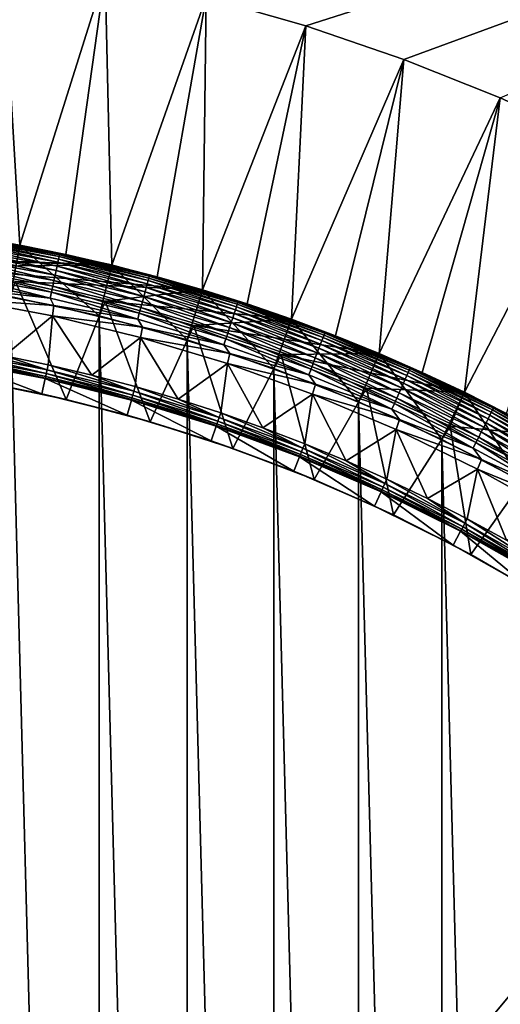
# Model space of a CAD drawing. Header units: metres. Extents: x -24 to 236, y -24 to 24.
# Tile 239 of 256: x 163.12 to 167.71, y 9.31 to 18.71. Entities that reach past the tile are written whole.
import ezdxf

# ---------------------------------------------------------------- set-up
doc = ezdxf.new("R2010")
doc.units = ezdxf.units.M
doc.layers.add('solid_10392024', color=7, linetype='CONTINUOUS')

msp = doc.modelspace()

# ---------------------------------------------------------------- linework, layer by layer
at = {"layer": 'solid_10392024'}
for points in [[(140.5, -23.5), (140.5, 23.5), (179.5, 23.5)], [(179.5, -23.5), (140.5, -23.5), (179.5, 23.5)], [(164.900192, 18.925922, 4), (165.852524, 18.653429, 4), (179.5, 23, 4)], [(165.852524, 18.653429, 4), (166.789871, 18.333033, 4), (179.5, 23, 4)], [(166.789871, 18.333033, 4), (167.709717, 17.965597, 4), (179.5, 23, 4)], [(162.680222, 16.635471, 7.2), (163.122116, 16.558228, 7.2), (162.960373, 19.32456, 4.5)], [(163.122116, 16.558228, 7.2), (163.935394, 19.149807, 4.5), (162.960373, 19.32456, 4.5)], [(163.122116, 16.558228, 7.2), (163.561798, 16.469248, 7.2), (163.935394, 19.149807, 4.5)], [(163.561798, 16.469248, 7.2), (163.998962, 16.368593, 7.2), (163.935394, 19.149807, 4.5)], [(163.998962, 16.368593, 7.2), (164.900299, 18.925898, 4.5), (163.935394, 19.149807, 4.5)], [(163.998962, 16.368593, 7.2), (164.433273, 16.256338, 7.2), (164.900299, 18.925898, 4.5)], [(164.433273, 16.256338, 7.2), (164.864456, 16.132561, 7.2), (164.900299, 18.925898, 4.5)], [(164.864456, 16.132561, 7.2), (165.852509, 18.653433, 4.5), (164.900299, 18.925898, 4.5)], [(165.852509, 18.653433, 4.5), (165.852524, 18.653429, 4), (164.900192, 18.925922, 4)], [(165.852509, 18.653433, 4.5), (164.900192, 18.925922, 4), (164.900299, 18.925898, 4.5)], [(164.864456, 16.132561, 7.2), (165.292191, 15.99735, 7.2), (165.852509, 18.653433, 4.5)], [(165.292191, 15.99735, 7.2), (165.716171, 15.8508, 7.2), (165.852509, 18.653433, 4.5)], [(165.716171, 15.8508, 7.2), (166.789795, 18.333063, 4.5), (165.852509, 18.653433, 4.5)], [(166.789795, 18.333063, 4.5), (165.852524, 18.653429, 4), (165.852509, 18.653433, 4.5)], [(166.789795, 18.333063, 4.5), (166.789871, 18.333033, 4), (165.852524, 18.653429, 4)], [(165.716171, 15.8508, 7.2), (166.136108, 15.693014, 7.2), (166.789795, 18.333063, 4.5)], [(166.136108, 15.693014, 7.2), (166.551682, 15.524107, 7.2), (166.789795, 18.333063, 4.5)], [(166.551682, 15.524107, 7.2), (167.709686, 17.965609, 4.5), (166.789795, 18.333063, 4.5)], [(167.709686, 17.965609, 4.5), (166.789871, 18.333033, 4), (166.789795, 18.333063, 4.5)], [(167.709686, 17.965609, 4.5), (167.709717, 17.965597, 4), (166.789871, 18.333033, 4)], [(166.551682, 15.524107, 7.2), (166.962631, 15.344196, 7.2), (167.709686, 17.965609, 4.5)], [(166.962631, 15.344196, 7.2), (167.368622, 15.153409, 7.2), (167.709686, 17.965609, 4.5)], [(167.368622, 15.153409, 7.2), (168.609711, 17.552074, 4.5), (167.709686, 17.965609, 4.5)], [(168.609711, 17.552074, 4.5), (167.709717, 17.965597, 4), (167.709686, 17.965609, 4.5)], [(167.368622, 15.153409, 7.2), (167.769409, 14.951882, 7.2), (168.609711, 17.552074, 4.5)], [(162.236374, 16.700933, 45.150002), (163.122253, 16.558201, 45.150002), (163.118774, 16.558855, 32.650002)], [(163.029633, 16.066854, 45.650002), (163.122253, 16.558201, 45.150002), (162.236374, 16.700933, 45.150002)], [(160.464706, 16.493448, 32.650002), (163.118774, 16.558855, 32.650002), (163.995834, 16.369356, 32.650002)], [(162.616287, 16.518589, 31.731291), (163.477219, 16.359026, 31.731291), (162.622116, 16.555367, 31.683683)], [(162.622116, 16.555367, 31.683683), (163.484955, 16.395449, 31.683683), (162.626999, 16.586203, 31.631933)], [(163.477219, 16.359026, 31.731291), (163.484955, 16.395449, 31.683683), (162.622116, 16.555367, 31.683683)], [(162.626999, 16.586203, 31.631933), (163.491455, 16.425985, 31.631933), (162.630875, 16.610647, 31.576794)], [(163.484955, 16.395449, 31.683683), (163.491455, 16.425985, 31.631933), (162.626999, 16.586203, 31.631933)], [(162.630875, 16.610647, 31.576794), (163.496597, 16.450193, 31.576794), (162.633667, 16.628342, 31.519072)], [(163.491455, 16.425985, 31.631933), (163.496597, 16.450193, 31.576794), (162.630875, 16.610647, 31.576794)], [(162.633667, 16.628342, 31.519072), (163.50032, 16.467716, 31.519072), (162.635361, 16.639027, 31.459608)], [(163.496597, 16.450193, 31.576794), (163.50032, 16.467716, 31.519072), (162.633667, 16.628342, 31.519072)], [(162.635361, 16.639027, 31.459608), (163.502563, 16.478298, 31.459608), (162.680222, 16.635471, 31.4)], [(163.50032, 16.467716, 31.519072), (163.502563, 16.478298, 31.459608), (162.635361, 16.639027, 31.459608)], [(163.561798, 16.469248, 31.4), (163.122116, 16.558228, 7.2), (162.680222, 16.635471, 7.2)], [(162.680222, 16.635471, 31.4), (163.561798, 16.469248, 31.4), (162.680222, 16.635471, 7.2)], [(163.502563, 16.478298, 31.459608), (163.561798, 16.469248, 31.4), (162.680222, 16.635471, 31.4)], [(163.880249, 15.882889, 45.650002), (163.122253, 16.558201, 45.150002), (163.029633, 16.066854, 45.650002)], [(163.122253, 16.558201, 45.150002), (163.995834, 16.369356, 32.650002), (163.118774, 16.558855, 32.650002)], [(163.561798, 16.469248, 31.4), (163.561798, 16.469248, 7.2), (163.122116, 16.558228, 7.2)], [(163.122253, 16.558201, 45.150002), (163.998856, 16.368618, 45.150002), (163.995834, 16.369356, 32.650002)], [(163.880249, 15.882889, 45.650002), (163.998856, 16.368618, 45.150002), (163.122253, 16.558201, 45.150002)], [(161.341003, 16.44541, 32.650002), (160.464706, 16.493448, 32.650002), (163.995834, 16.369356, 32.650002)], [(162.602173, 16.429436, 31.811354), (163.45845, 16.270733, 31.811354), (162.609604, 16.476406, 31.774055)], [(162.609604, 16.476406, 31.774055), (163.468338, 16.317251, 31.774055), (162.616287, 16.518589, 31.731291)], [(163.45845, 16.270733, 31.811354), (163.468338, 16.317251, 31.774055), (162.609604, 16.476406, 31.774055)], [(163.468338, 16.317251, 31.774055), (163.477219, 16.359026, 31.731291), (162.616287, 16.518589, 31.731291)], [(163.496597, 16.450193, 31.576794), (164.352737, 16.244652, 31.576794), (163.50032, 16.467716, 31.519072)], [(163.50032, 16.467716, 31.519072), (164.357376, 16.261955, 31.519072), (163.502563, 16.478298, 31.459608)], [(164.352737, 16.244652, 31.576794), (164.357376, 16.261955, 31.519072), (163.50032, 16.467716, 31.519072)], [(163.502563, 16.478298, 31.459608), (164.360184, 16.272406, 31.459608), (163.561798, 16.469248, 31.4)], [(164.357376, 16.261955, 31.519072), (164.360184, 16.272406, 31.459608), (163.502563, 16.478298, 31.459608)], [(164.433273, 16.256338, 31.4), (163.998962, 16.368593, 7.2), (163.561798, 16.469248, 7.2)], [(163.561798, 16.469248, 31.4), (164.433273, 16.256338, 31.4), (163.561798, 16.469248, 7.2)], [(164.360184, 16.272406, 31.459608), (164.433273, 16.256338, 31.4), (163.561798, 16.469248, 31.4)], [(162.213409, 16.350863, 32.650002), (161.341003, 16.44541, 32.650002), (163.995834, 16.369356, 32.650002)], [(162.213409, 16.350863, 32.650002), (163.995834, 16.369356, 32.650002), (164.861481, 16.133457, 32.650002)], [(162.585464, 16.323935, 31.867466), (163.436249, 16.166252, 31.867466), (162.59407, 16.378365, 31.842644)], [(162.59407, 16.378365, 31.842644), (163.447693, 16.220154, 31.842644), (162.602173, 16.429436, 31.811354)], [(163.436249, 16.166252, 31.867466), (163.447693, 16.220154, 31.842644), (162.59407, 16.378365, 31.842644)], [(163.447693, 16.220154, 31.842644), (163.45845, 16.270733, 31.811354), (162.602173, 16.429436, 31.811354)], [(163.477219, 16.359026, 31.731291), (164.328613, 16.154623, 31.731291), (163.484955, 16.395449, 31.683683)], [(163.484955, 16.395449, 31.683683), (164.338257, 16.19059, 31.683683), (163.491455, 16.425985, 31.631933)], [(164.328613, 16.154623, 31.731291), (164.338257, 16.19059, 31.683683), (163.484955, 16.395449, 31.683683)], [(163.491455, 16.425985, 31.631933), (164.346329, 16.220747, 31.631933), (163.496597, 16.450193, 31.576794)], [(164.338257, 16.19059, 31.683683), (164.346329, 16.220747, 31.631933), (163.491455, 16.425985, 31.631933)], [(164.346329, 16.220747, 31.631933), (164.352737, 16.244652, 31.576794), (163.496597, 16.450193, 31.576794)], [(164.720245, 15.653799, 45.650002), (163.998856, 16.368618, 45.150002), (163.880249, 15.882889, 45.650002)], [(163.998856, 16.368618, 45.150002), (164.861481, 16.133457, 32.650002), (163.995834, 16.369356, 32.650002)], [(163.998856, 16.368618, 45.150002), (164.864548, 16.132534, 45.150002), (164.861481, 16.133457, 32.650002)], [(164.720245, 15.653799, 45.650002), (164.864548, 16.132534, 45.150002), (163.998856, 16.368618, 45.150002)], [(164.433273, 16.256338, 31.4), (164.433273, 16.256338, 7.2), (163.998962, 16.368593, 7.2)], [(163.07959, 16.210058, 32.650002), (162.213409, 16.350863, 32.650002), (164.861481, 16.133457, 32.650002)], [(162.567139, 16.208231, 31.896355), (163.41188, 16.051664, 31.896355), (162.576431, 16.266947, 31.885456)], [(162.576431, 16.266947, 31.885456), (163.42424, 16.109814, 31.885456), (162.585464, 16.323935, 31.867466)], [(163.41188, 16.051664, 31.896355), (163.42424, 16.109814, 31.885456), (162.576431, 16.266947, 31.885456)], [(163.42424, 16.109814, 31.885456), (163.436249, 16.166252, 31.867466), (162.585464, 16.323935, 31.867466)], [(163.447693, 16.220154, 31.842644), (164.29187, 16.017487, 31.842644), (163.45845, 16.270733, 31.811354)], [(163.45845, 16.270733, 31.811354), (164.305252, 16.067434, 31.811354), (163.468338, 16.317251, 31.774055)], [(164.29187, 16.017487, 31.842644), (164.305252, 16.067434, 31.811354), (163.45845, 16.270733, 31.811354)], [(163.468338, 16.317251, 31.774055), (164.317566, 16.113369, 31.774055), (163.477219, 16.359026, 31.731291)], [(164.305252, 16.067434, 31.811354), (164.317566, 16.113369, 31.774055), (163.468338, 16.317251, 31.774055)], [(164.317566, 16.113369, 31.774055), (164.328613, 16.154623, 31.731291), (163.477219, 16.359026, 31.731291)], [(164.357376, 16.261955, 31.519072), (165.202484, 16.011621, 31.519072), (164.360184, 16.272406, 31.459608)], [(164.360184, 16.272406, 31.459608), (165.205841, 16.021912, 31.459608), (164.433273, 16.256338, 31.4)], [(165.202484, 16.011621, 31.519072), (165.205841, 16.021912, 31.459608), (164.360184, 16.272406, 31.459608)], [(162.567139, 16.208231, 31.896355), (162.589569, 16.143614, 31.9), (163.41188, 16.051664, 31.896355)], [(163.564804, 15.084499, 33.650002), (162.752594, 15.253631, 33.650002), (163.07959, 16.210058, 32.650002)], [(163.937317, 16.023342, 32.650002), (163.07959, 16.210058, 32.650002), (164.861481, 16.133457, 32.650002)], [(163.564804, 15.084499, 33.650002), (163.07959, 16.210058, 32.650002), (163.937317, 16.023342, 32.650002)], [(163.436249, 16.166252, 31.867466), (164.277603, 15.964257, 31.867466), (163.447693, 16.220154, 31.842644)], [(164.277603, 15.964257, 31.867466), (164.29187, 16.017487, 31.842644), (163.447693, 16.220154, 31.842644)], [(164.328613, 16.154623, 31.731291), (165.168152, 15.905941, 31.731291), (164.338257, 16.19059, 31.683683)], [(164.338257, 16.19059, 31.683683), (165.179657, 15.941355, 31.683683), (164.346329, 16.220747, 31.631933)], [(165.168152, 15.905941, 31.731291), (165.179657, 15.941355, 31.683683), (164.338257, 16.19059, 31.683683)], [(164.346329, 16.220747, 31.631933), (165.189301, 15.971046, 31.631933), (164.352737, 16.244652, 31.576794)], [(165.179657, 15.941355, 31.683683), (165.189301, 15.971046, 31.631933), (164.346329, 16.220747, 31.631933)], [(164.352737, 16.244652, 31.576794), (165.19696, 15.994584, 31.576794), (164.357376, 16.261955, 31.519072)], [(165.189301, 15.971046, 31.631933), (165.19696, 15.994584, 31.576794), (164.352737, 16.244652, 31.576794)], [(165.19696, 15.994584, 31.576794), (165.202484, 16.011621, 31.519072), (164.357376, 16.261955, 31.519072)], [(165.292191, 15.99735, 31.4), (164.864456, 16.132561, 7.2), (164.433273, 16.256338, 7.2)], [(164.433273, 16.256338, 31.4), (165.292191, 15.99735, 31.4), (164.433273, 16.256338, 7.2)], [(165.205841, 16.021912, 31.459608), (165.292191, 15.99735, 31.4), (164.433273, 16.256338, 31.4)], [(162.584778, 16.043116, 31.9), (163.445313, 15.982862, 31.9), (162.589569, 16.143614, 31.9)], [(163.41188, 16.051664, 31.896355), (162.589569, 16.143614, 31.9), (163.445313, 15.982862, 31.9)], [(163.41188, 16.051664, 31.896355), (164.247284, 15.851102, 31.896355), (163.42424, 16.109814, 31.885456)], [(163.42424, 16.109814, 31.885456), (164.26268, 15.908525, 31.885456), (163.436249, 16.166252, 31.867466)], [(164.247284, 15.851102, 31.896355), (164.26268, 15.908525, 31.885456), (163.42424, 16.109814, 31.885456)], [(164.26268, 15.908525, 31.885456), (164.277603, 15.964257, 31.867466), (163.436249, 16.166252, 31.867466)], [(163.937317, 16.023342, 32.650002), (164.861481, 16.133457, 32.650002), (165.713455, 15.851774, 32.650002)], [(164.305252, 16.067434, 31.811354), (165.140259, 15.820094, 31.811354), (164.317566, 16.113369, 31.774055)], [(164.317566, 16.113369, 31.774055), (165.154953, 15.865322, 31.774055), (164.328613, 16.154623, 31.731291)], [(165.140259, 15.820094, 31.811354), (165.154953, 15.865322, 31.774055), (164.317566, 16.113369, 31.774055)], [(165.154953, 15.865322, 31.774055), (165.168152, 15.905941, 31.731291), (164.328613, 16.154623, 31.731291)], [(165.546555, 15.38045, 45.650002), (164.864548, 16.132534, 45.150002), (164.720245, 15.653799, 45.650002)], [(164.864548, 16.132534, 45.150002), (165.713455, 15.851774, 32.650002), (164.861481, 16.133457, 32.650002)], [(165.292191, 15.99735, 31.4), (165.292191, 15.99735, 7.2), (164.864456, 16.132561, 7.2)], [(164.864548, 16.132534, 45.150002), (165.716171, 15.850801, 45.150002), (165.713455, 15.851774, 32.650002)], [(165.546555, 15.38045, 45.650002), (165.716171, 15.850801, 45.150002), (164.864548, 16.132534, 45.150002)], [(162.584778, 16.043116, 31.9), (163.434753, 15.882838, 31.9), (163.445313, 15.982862, 31.9)], [(162.974411, 15.501184, 31.092821), (163.434753, 15.882838, 31.9), (162.584778, 16.043116, 31.9)], [(163.880249, -15.882889, 45.650002), (163.880249, 15.882889, 45.650002), (163.029633, 16.066854, 45.650002)], [(163.029633, -16.066854, 45.650002), (163.880249, -15.882889, 45.650002), (163.029633, 16.066854, 45.650002)], [(163.41188, 16.051664, 31.896355), (163.445313, 15.982862, 31.9), (164.247284, 15.851102, 31.896355)], [(164.36731, 14.872009, 33.650002), (163.564804, 15.084499, 33.650002), (163.937317, 16.023342, 32.650002)], [(164.783539, 15.791386, 32.650002), (163.937317, 16.023342, 32.650002), (165.713455, 15.851774, 32.650002)], [(164.36731, 14.872009, 33.650002), (163.937317, 16.023342, 32.650002), (164.783539, 15.791386, 32.650002)], [(164.277603, 15.964257, 31.867466), (165.107254, 15.718506, 31.867466), (164.29187, 16.017487, 31.842644)], [(164.29187, 16.017487, 31.842644), (165.124283, 15.770916, 31.842644), (164.305252, 16.067434, 31.811354)], [(165.107254, 15.718506, 31.867466), (165.124283, 15.770916, 31.842644), (164.29187, 16.017487, 31.842644)], [(165.124283, 15.770916, 31.842644), (165.140259, 15.820094, 31.811354), (164.305252, 16.067434, 31.811354)], [(165.189301, 15.971046, 31.631933), (166.018051, 15.677571, 31.631933), (165.19696, 15.994584, 31.576794)], [(165.19696, 15.994584, 31.576794), (166.026932, 15.700676, 31.576794), (165.202484, 16.011621, 31.519072)], [(166.018051, 15.677571, 31.631933), (166.026932, 15.700676, 31.576794), (165.19696, 15.994584, 31.576794)], [(165.202484, 16.011621, 31.519072), (166.03334, 15.717401, 31.519072), (165.205841, 16.021912, 31.459608)], [(166.026932, 15.700676, 31.576794), (166.03334, 15.717401, 31.519072), (165.202484, 16.011621, 31.519072)], [(165.205841, 16.021912, 31.459608), (166.037216, 15.727501, 31.459608), (165.292191, 15.99735, 31.4)], [(166.03334, 15.717401, 31.519072), (166.037216, 15.727501, 31.459608), (165.205841, 16.021912, 31.459608)], [(166.136108, 15.693014, 31.4), (165.716171, 15.8508, 7.2), (165.292191, 15.99735, 7.2)], [(165.292191, 15.99735, 31.4), (166.136108, 15.693014, 31.4), (165.292191, 15.99735, 7.2)], [(166.037216, 15.727501, 31.459608), (166.136108, 15.693014, 31.4), (165.292191, 15.99735, 31.4)], [(163.434753, 15.882838, 31.9), (164.291992, 15.7766, 31.9), (163.445313, 15.982862, 31.9)], [(164.247284, 15.851102, 31.896355), (163.445313, 15.982862, 31.9), (164.291992, 15.7766, 31.9)], [(164.247284, 15.851102, 31.896355), (165.071045, 15.607093, 31.896355), (164.26268, 15.908525, 31.885456)], [(164.26268, 15.908525, 31.885456), (165.089417, 15.663631, 31.885456), (164.277603, 15.964257, 31.867466)], [(165.071045, 15.607093, 31.896355), (165.089417, 15.663631, 31.885456), (164.26268, 15.908525, 31.885456)], [(165.089417, 15.663631, 31.885456), (165.107254, 15.718506, 31.867466), (164.277603, 15.964257, 31.867466)], [(165.154953, 15.865322, 31.774055), (165.97821, 15.573791, 31.774055), (165.168152, 15.905941, 31.731291)], [(165.168152, 15.905941, 31.731291), (165.99353, 15.613662, 31.731291), (165.179657, 15.941355, 31.683683)], [(165.97821, 15.573791, 31.774055), (165.99353, 15.613662, 31.731291), (165.168152, 15.905941, 31.731291)], [(165.179657, 15.941355, 31.683683), (166.006866, 15.648425, 31.683683), (165.189301, 15.971046, 31.631933)], [(165.99353, 15.613662, 31.731291), (166.006866, 15.648425, 31.683683), (165.179657, 15.941355, 31.683683)], [(166.006866, 15.648425, 31.683683), (166.018051, 15.677571, 31.631933), (165.189301, 15.971046, 31.631933)], [(162.974411, 15.501184, 31.092821), (163.393082, 15.414954, 31.092821), (163.434753, 15.882838, 31.9)], [(163.393082, 15.414954, 31.092821), (163.809265, 15.317418, 31.092821), (163.434753, 15.882838, 31.9)], [(163.434753, 15.882838, 31.9), (164.275513, 15.677455, 31.9), (164.291992, 15.7766, 31.9)], [(163.809265, 15.317418, 31.092821), (164.275513, 15.677455, 31.9), (163.434753, 15.882838, 31.9)], [(164.720245, -15.653799, 45.650002), (164.720245, 15.653799, 45.650002), (163.880249, 15.882889, 45.650002)], [(163.880249, -15.882889, 45.650002), (164.720245, -15.653799, 45.650002), (163.880249, 15.882889, 45.650002)], [(164.247284, 15.851102, 31.896355), (164.291992, 15.7766, 31.9), (165.071045, 15.607093, 31.896355)], [(164.783539, 15.791386, 32.650002), (165.713455, 15.851774, 32.650002), (166.549103, 15.525188, 32.650002)], [(165.124283, 15.770916, 31.842644), (165.942642, 15.481118, 31.842644), (165.140259, 15.820094, 31.811354)], [(165.140259, 15.820094, 31.811354), (165.961182, 15.529392, 31.811354), (165.154953, 15.865322, 31.774055)], [(165.942642, 15.481118, 31.842644), (165.961182, 15.529392, 31.811354), (165.140259, 15.820094, 31.811354)], [(165.961182, 15.529392, 31.811354), (165.97821, 15.573791, 31.774055), (165.154953, 15.865322, 31.774055)], [(166.357162, 15.063484, 45.650002), (165.716171, 15.850801, 45.150002), (165.546555, 15.38045, 45.650002)], [(165.716171, 15.850801, 45.150002), (166.549103, 15.525188, 32.650002), (165.713455, 15.851774, 32.650002)], [(165.716171, 15.850801, 45.150002), (166.55162, 15.524135, 45.150002), (166.549103, 15.525188, 32.650002)], [(166.357162, 15.063484, 45.650002), (166.55162, 15.524135, 45.150002), (165.716171, 15.850801, 45.150002)], [(166.136108, 15.693014, 31.4), (166.136108, 15.693014, 7.2), (165.716171, 15.8508, 7.2)], [(164.275513, 15.677455, 31.9), (165.126495, 15.525512, 31.9), (164.291992, 15.7766, 31.9)], [(165.071045, 15.607093, 31.896355), (164.291992, 15.7766, 31.9), (165.126495, 15.525512, 31.9)], [(165.156891, 14.616992, 33.650002), (164.36731, 14.872009, 33.650002), (164.783539, 15.791386, 32.650002)], [(165.616577, 15.514627, 32.650002), (164.783539, 15.791386, 32.650002), (166.549103, 15.525188, 32.650002)], [(165.156891, 14.616992, 33.650002), (164.783539, 15.791386, 32.650002), (165.616577, 15.514627, 32.650002)], [(165.089417, 15.663631, 31.885456), (165.902222, 15.375805, 31.885456), (165.107254, 15.718506, 31.867466)], [(165.107254, 15.718506, 31.867466), (165.922897, 15.429671, 31.867466), (165.124283, 15.770916, 31.842644)], [(165.902222, 15.375805, 31.885456), (165.922897, 15.429671, 31.867466), (165.107254, 15.718506, 31.867466)], [(165.922897, 15.429671, 31.867466), (165.942642, 15.481118, 31.842644), (165.124283, 15.770916, 31.842644)], [(166.026932, 15.700676, 31.576794), (166.840378, 15.363734, 31.576794), (166.03334, 15.717401, 31.519072)], [(166.03334, 15.717401, 31.519072), (166.847656, 15.380099, 31.519072), (166.037216, 15.727501, 31.459608)], [(166.840378, 15.363734, 31.576794), (166.847656, 15.380099, 31.519072), (166.03334, 15.717401, 31.519072)], [(166.037216, 15.727501, 31.459608), (166.852066, 15.389983, 31.459608), (166.136108, 15.693014, 31.4)], [(166.847656, 15.380099, 31.519072), (166.852066, 15.389983, 31.459608), (166.037216, 15.727501, 31.459608)], [(163.809265, 15.317418, 31.092821), (164.222656, 15.208649, 31.092821), (164.275513, 15.677455, 31.9)], [(164.222656, 15.208649, 31.092821), (164.63295, 15.088724, 31.092821), (164.275513, 15.677455, 31.9)], [(164.275513, 15.677455, 31.9), (165.103668, 15.427737, 31.9), (165.126495, 15.525512, 31.9)], [(164.63295, 15.088724, 31.092821), (165.103668, 15.427737, 31.9), (164.275513, 15.677455, 31.9)], [(165.546555, -15.38045, 45.650002), (165.546555, 15.38045, 45.650002), (164.720245, 15.653799, 45.650002)], [(164.720245, -15.653799, 45.650002), (165.546555, -15.38045, 45.650002), (164.720245, 15.653799, 45.650002)], [(165.071045, 15.607093, 31.896355), (165.88092, 15.320305, 31.896355), (165.089417, 15.663631, 31.885456)], [(165.88092, 15.320305, 31.896355), (165.902222, 15.375805, 31.885456), (165.089417, 15.663631, 31.885456)], [(165.97821, 15.573791, 31.774055), (166.785095, 15.239571, 31.774055), (165.99353, 15.613662, 31.731291)], [(165.99353, 15.613662, 31.731291), (166.80246, 15.278587, 31.731291), (166.006866, 15.648425, 31.683683)], [(166.785095, 15.239571, 31.774055), (166.80246, 15.278587, 31.731291), (165.99353, 15.613662, 31.731291)], [(166.006866, 15.648425, 31.683683), (166.817612, 15.312604, 31.683683), (166.018051, 15.677571, 31.631933)], [(166.80246, 15.278587, 31.731291), (166.817612, 15.312604, 31.683683), (166.006866, 15.648425, 31.683683)], [(166.018051, 15.677571, 31.631933), (166.830307, 15.341125, 31.631933), (166.026932, 15.700676, 31.576794)], [(166.817612, 15.312604, 31.683683), (166.830307, 15.341125, 31.631933), (166.018051, 15.677571, 31.631933)], [(166.830307, 15.341125, 31.631933), (166.840378, 15.363734, 31.576794), (166.026932, 15.700676, 31.576794)], [(166.962631, 15.344196, 31.4), (166.551682, 15.524107, 7.2), (166.136108, 15.693014, 7.2)], [(166.136108, 15.693014, 31.4), (166.962631, 15.344196, 31.4), (166.136108, 15.693014, 7.2)], [(166.852066, 15.389983, 31.459608), (166.962631, 15.344196, 31.4), (166.136108, 15.693014, 31.4)], [(162.545898, 15.529277, 30.999844), (162.53981, 15.492198, 30.902037), (163.374817, 15.331974, 30.902037)], [(163.382904, 15.36867, 30.999844), (162.553558, 15.576045, 31.092821), (162.545898, 15.529277, 30.999844)], [(163.382904, 15.36867, 30.999844), (162.545898, 15.529277, 30.999844), (163.374817, 15.331974, 30.902037)], [(163.382904, 15.36867, 30.999844), (162.974411, 15.501184, 31.092821), (162.553558, 15.576045, 31.092821)], [(165.071045, 15.607093, 31.896355), (165.126495, 15.525512, 31.9), (165.88092, 15.320305, 31.896355)], [(165.103668, 15.427737, 31.9), (165.945923, 15.230509, 31.9), (165.126495, 15.525512, 31.9)], [(165.88092, 15.320305, 31.896355), (165.126495, 15.525512, 31.9), (165.945923, 15.230509, 31.9)], [(165.931885, 14.32001, 33.650002), (165.156891, 14.616992, 33.650002), (165.616577, 15.514627, 32.650002)], [(165.616577, 15.514627, 32.650002), (166.549103, 15.525188, 32.650002), (167.366119, 15.154625, 32.650002)], [(166.43338, 15.194133, 32.650002), (165.616577, 15.514627, 32.650002), (167.366119, 15.154625, 32.650002)], [(165.931885, 14.32001, 33.650002), (165.616577, 15.514627, 32.650002), (166.43338, 15.194133, 32.650002)], [(165.942642, 15.481118, 31.842644), (166.74472, 15.148888, 31.842644), (165.961182, 15.529392, 31.811354)], [(165.961182, 15.529392, 31.811354), (166.765747, 15.196126, 31.811354), (165.97821, 15.573791, 31.774055)], [(166.74472, 15.148888, 31.842644), (166.765747, 15.196126, 31.811354), (165.961182, 15.529392, 31.811354)], [(166.765747, 15.196126, 31.811354), (166.785095, 15.239571, 31.774055), (165.97821, 15.573791, 31.774055)], [(167.150024, 14.703731, 45.650002), (166.55162, 15.524135, 45.150002), (166.357162, 15.063484, 45.650002)], [(166.55162, 15.524135, 45.150002), (167.366119, 15.154625, 32.650002), (166.549103, 15.525188, 32.650002)], [(166.55162, 15.524135, 45.150002), (167.368744, 15.153356, 45.150002), (167.366119, 15.154625, 32.650002)], [(167.150024, 14.703731, 45.650002), (167.368744, 15.153356, 45.150002), (166.55162, 15.524135, 45.150002)], [(166.962631, 15.344196, 31.4), (166.962631, 15.344196, 7.2), (166.551682, 15.524107, 7.2)], [(163.332138, 15.137593, 30.592821), (162.531891, 15.443829, 30.592821), (162.507446, 15.295838, 30.592821)], [(162.532776, 15.449241, 30.69735), (162.531891, 15.443829, 30.592821), (163.364243, 15.284117, 30.592821)], [(163.332138, 15.137593, 30.592821), (163.364243, 15.284117, 30.592821), (162.531891, 15.443829, 30.592821)], [(162.535431, 15.465421, 30.800835), (162.532776, 15.449241, 30.69735), (163.365463, 15.289462, 30.69735)], [(163.365463, 15.289462, 30.69735), (162.532776, 15.449241, 30.69735), (163.364243, 15.284117, 30.592821)], [(162.53981, 15.492198, 30.902037), (162.535431, 15.465421, 30.800835), (163.368988, 15.305474, 30.800835)], [(163.368988, 15.305474, 30.800835), (162.535431, 15.465421, 30.800835), (163.365463, 15.289462, 30.69735)], [(163.374817, 15.331974, 30.902037), (162.53981, 15.492198, 30.902037), (163.368988, 15.305474, 30.800835)], [(163.382904, 15.36867, 30.999844), (163.393082, 15.414954, 31.092821), (162.974411, 15.501184, 31.092821)], [(164.63295, 15.088724, 31.092821), (165.039841, 14.957733, 31.092821), (165.103668, 15.427737, 31.9)], [(165.039841, 14.957733, 31.092821), (165.443039, 14.815772, 31.092821), (165.103668, 15.427737, 31.9)], [(165.103668, 15.427737, 31.9), (165.917587, 15.13422, 31.9), (165.945923, 15.230509, 31.9)], [(165.443039, 14.815772, 31.092821), (165.917587, 15.13422, 31.9), (165.103668, 15.427737, 31.9)], [(165.902222, 15.375805, 31.885456), (166.698837, 15.045835, 31.885456), (165.922897, 15.429671, 31.867466)], [(165.922897, 15.429671, 31.867466), (166.722305, 15.098545, 31.867466), (165.942642, 15.481118, 31.842644)], [(166.698837, 15.045835, 31.885456), (166.722305, 15.098545, 31.867466), (165.922897, 15.429671, 31.867466)], [(166.722305, 15.098545, 31.867466), (166.74472, 15.148888, 31.842644), (165.942642, 15.481118, 31.842644)], [(163.374817, 15.331974, 30.902037), (163.368988, 15.305474, 30.800835), (164.192673, 15.100635, 30.800835)], [(163.382904, 15.36867, 30.999844), (163.374817, 15.331974, 30.902037), (164.199936, 15.12678, 30.902037)], [(164.199936, 15.12678, 30.902037), (163.374817, 15.331974, 30.902037), (164.192673, 15.100635, 30.800835)], [(164.209976, 15.162984, 30.999844), (163.393082, 15.414954, 31.092821), (163.382904, 15.36867, 30.999844)], [(164.209976, 15.162984, 30.999844), (163.382904, 15.36867, 30.999844), (164.199936, 15.12678, 30.902037)], [(164.209976, 15.162984, 30.999844), (163.809265, 15.317418, 31.092821), (163.393082, 15.414954, 31.092821)], [(166.357162, -15.063484, 45.650002), (166.357162, 15.063484, 45.650002), (165.546555, 15.38045, 45.650002)], [(165.546555, -15.38045, 45.650002), (166.357162, -15.063484, 45.650002), (165.546555, 15.38045, 45.650002)], [(165.88092, 15.320305, 31.896355), (166.674652, 14.991526, 31.896355), (165.902222, 15.375805, 31.885456)], [(166.674652, 14.991526, 31.896355), (166.698837, 15.045835, 31.885456), (165.902222, 15.375805, 31.885456)], [(166.817612, 15.312604, 31.683683), (167.609665, 14.934813, 31.683683), (166.830307, 15.341125, 31.631933)], [(166.830307, 15.341125, 31.631933), (167.62384, 14.96263, 31.631933), (166.840378, 15.363734, 31.576794)], [(167.609665, 14.934813, 31.683683), (167.62384, 14.96263, 31.631933), (166.830307, 15.341125, 31.631933)], [(166.840378, 15.363734, 31.576794), (167.635071, 14.984681, 31.576794), (166.847656, 15.380099, 31.519072)], [(167.62384, 14.96263, 31.631933), (167.635071, 14.984681, 31.576794), (166.840378, 15.363734, 31.576794)], [(166.847656, 15.380099, 31.519072), (167.643204, 15.000643, 31.519072), (166.852066, 15.389983, 31.459608)], [(167.635071, 14.984681, 31.576794), (167.643204, 15.000643, 31.519072), (166.847656, 15.380099, 31.519072)], [(166.852066, 15.389983, 31.459608), (167.648117, 15.010283, 31.459608), (166.962631, 15.344196, 31.4)], [(167.643204, 15.000643, 31.519072), (167.648117, 15.010283, 31.459608), (166.852066, 15.389983, 31.459608)], [(167.769409, 14.951882, 31.4), (167.368622, 15.153409, 7.2), (166.962631, 15.344196, 7.2)], [(166.962631, 15.344196, 31.4), (167.769409, 14.951882, 31.4), (166.962631, 15.344196, 7.2)], [(167.648117, 15.010283, 31.459608), (167.769409, 14.951882, 31.4), (166.962631, 15.344196, 31.4)], [(163.332138, 15.137593, 30.592821), (162.507446, 15.295838, 30.592821), (162.752594, 15.253631, 33.650002)], [(163.332138, 15.137593, 30.592821), (162.752594, 15.253631, 33.650002), (163.564804, 15.084499, 33.650002)], [(164.146744, 14.935008, 30.592821), (163.364243, 15.284117, 30.592821), (163.332138, 15.137593, 30.592821)], [(163.365463, 15.289462, 30.69735), (163.364243, 15.284117, 30.592821), (164.186737, 15.079575, 30.592821)], [(164.146744, 14.935008, 30.592821), (164.186737, 15.079575, 30.592821), (163.364243, 15.284117, 30.592821)], [(163.368988, 15.305474, 30.800835), (163.365463, 15.289462, 30.69735), (164.188278, 15.084836, 30.69735)], [(164.188278, 15.084836, 30.69735), (163.365463, 15.289462, 30.69735), (164.186737, 15.079575, 30.592821)], [(164.192673, 15.100635, 30.800835), (163.368988, 15.305474, 30.800835), (164.188278, 15.084836, 30.69735)], [(164.209976, 15.162984, 30.999844), (164.222656, 15.208649, 31.092821), (163.809265, 15.317418, 31.092821)], [(165.88092, 15.320305, 31.896355), (165.945923, 15.230509, 31.9), (166.674652, 14.991526, 31.896355)], [(166.765747, 15.196126, 31.811354), (167.551788, 14.821209, 31.811354), (166.785095, 15.239571, 31.774055)], [(166.785095, 15.239571, 31.774055), (167.57338, 14.863582, 31.774055), (166.80246, 15.278587, 31.731291)], [(167.551788, 14.821209, 31.811354), (167.57338, 14.863582, 31.774055), (166.785095, 15.239571, 31.774055)], [(166.80246, 15.278587, 31.731291), (167.592758, 14.901635, 31.731291), (166.817612, 15.312604, 31.683683)], [(167.57338, 14.863582, 31.774055), (167.592758, 14.901635, 31.731291), (166.80246, 15.278587, 31.731291)], [(167.592758, 14.901635, 31.731291), (167.609665, 14.934813, 31.683683), (166.817612, 15.312604, 31.683683)], [(164.146744, 14.935008, 30.592821), (163.332138, 15.137593, 30.592821), (163.564804, 15.084499, 33.650002)], [(164.209976, 15.162984, 30.999844), (164.199936, 15.12678, 30.902037), (165.012711, 14.877214, 30.902037)], [(165.024719, 14.912822, 30.999844), (164.222656, 15.208649, 31.092821), (164.209976, 15.162984, 30.999844)], [(165.024719, 14.912822, 30.999844), (164.209976, 15.162984, 30.999844), (165.012711, 14.877214, 30.902037)], [(165.024719, 14.912822, 30.999844), (164.63295, 15.088724, 31.092821), (164.222656, 15.208649, 31.092821)], [(165.917587, 15.13422, 31.9), (166.748123, 14.892456, 31.9), (165.945923, 15.230509, 31.9)], [(166.689896, 13.981966, 33.650002), (165.931885, 14.32001, 33.650002), (166.43338, 15.194133, 32.650002)], [(166.674652, 14.991526, 31.896355), (165.945923, 15.230509, 31.9), (166.748123, 14.892456, 31.9)], [(167.23204, 14.830615, 32.650002), (166.43338, 15.194133, 32.650002), (167.366119, 15.154625, 32.650002)], [(166.689896, 13.981966, 33.650002), (166.43338, 15.194133, 32.650002), (167.23204, 14.830615, 32.650002)], [(166.722305, 15.098545, 31.867466), (167.503296, 14.726035, 31.867466), (166.74472, 15.148888, 31.842644)], [(166.74472, 15.148888, 31.842644), (167.528305, 14.775135, 31.842644), (166.765747, 15.196126, 31.811354)], [(167.503296, 14.726035, 31.867466), (167.528305, 14.775135, 31.842644), (166.74472, 15.148888, 31.842644)], [(167.528305, 14.775135, 31.842644), (167.551788, 14.821209, 31.811354), (166.765747, 15.196126, 31.811354)], [(167.922241, 14.302468, 45.650002), (167.368744, 15.153356, 45.150002), (167.150024, 14.703731, 45.650002)], [(167.23204, 14.830615, 32.650002), (167.366119, 15.154625, 32.650002), (168.162323, 14.741063, 32.650002)], [(167.368744, 15.153356, 45.150002), (168.162323, 14.741063, 32.650002), (167.366119, 15.154625, 32.650002)], [(167.769409, 14.951882, 31.4), (167.769409, 14.951882, 7.2), (167.368622, 15.153409, 7.2)], [(167.368744, 15.153356, 45.150002), (168.164536, 14.73984, 45.150002), (168.162323, 14.741063, 32.650002)], [(167.922241, 14.302468, 45.650002), (168.164536, 14.73984, 45.150002), (167.368744, 15.153356, 45.150002)], [(164.146744, 14.935008, 30.592821), (163.564804, 15.084499, 33.650002), (164.36731, 14.872009, 33.650002)], [(164.949142, 14.688626, 30.592821), (164.186737, 15.079575, 30.592821), (164.146744, 14.935008, 30.592821)], [(164.188278, 15.084836, 30.69735), (164.186737, 15.079575, 30.592821), (164.997025, 14.830788, 30.592821)], [(164.949142, 14.688626, 30.592821), (164.997025, 14.830788, 30.592821), (164.186737, 15.079575, 30.592821)], [(164.192673, 15.100635, 30.800835), (164.188278, 15.084836, 30.69735), (164.998825, 14.835963, 30.69735)], [(164.998825, 14.835963, 30.69735), (164.188278, 15.084836, 30.69735), (164.997025, 14.830788, 30.592821)], [(164.199936, 15.12678, 30.902037), (164.192673, 15.100635, 30.800835), (165.004059, 14.851501, 30.800835)], [(165.004059, 14.851501, 30.800835), (164.192673, 15.100635, 30.800835), (164.998825, 14.835963, 30.69735)], [(165.012711, 14.877214, 30.902037), (164.199936, 15.12678, 30.902037), (165.004059, 14.851501, 30.800835)], [(165.024719, 14.912822, 30.999844), (165.039841, 14.957733, 31.092821), (164.63295, 15.088724, 31.092821)], [(165.443039, 14.815772, 31.092821), (165.842255, 14.662945, 31.092821), (165.917587, 15.13422, 31.9)], [(165.842255, 14.662945, 31.092821), (166.237167, 14.499363, 31.092821), (165.917587, 15.13422, 31.9)], [(165.917587, 15.13422, 31.9), (166.71489, 14.797715, 31.9), (166.748123, 14.892456, 31.9)], [(166.237167, 14.499363, 31.092821), (166.71489, 14.797715, 31.9), (165.917587, 15.13422, 31.9)], [(167.150024, -14.703731, 45.650002), (167.150024, 14.703731, 45.650002), (166.357162, 15.063484, 45.650002)], [(166.357162, -15.063484, 45.650002), (167.150024, -14.703731, 45.650002), (166.357162, 15.063484, 45.650002)], [(166.674652, 14.991526, 31.896355), (167.450104, 14.621656, 31.896355), (166.698837, 15.045835, 31.885456)], [(166.698837, 15.045835, 31.885456), (167.477097, 14.674624, 31.885456), (166.722305, 15.098545, 31.867466)], [(167.450104, 14.621656, 31.896355), (167.477097, 14.674624, 31.885456), (166.698837, 15.045835, 31.885456)], [(167.477097, 14.674624, 31.885456), (167.503296, 14.726035, 31.867466), (166.722305, 15.098545, 31.867466)], [(165.824707, 14.618918, 30.999844), (165.039841, 14.957733, 31.092821), (165.024719, 14.912822, 30.999844)], [(165.824707, 14.618918, 30.999844), (165.443039, 14.815772, 31.092821), (165.039841, 14.957733, 31.092821)], [(166.674652, 14.991526, 31.896355), (166.748123, 14.892456, 31.9), (167.450104, 14.621656, 31.896355)], [(167.609665, 14.934813, 31.683683), (168.380859, 14.516086, 31.683683), (167.62384, 14.96263, 31.631933)], [(167.62384, 14.96263, 31.631933), (168.396469, 14.543123, 31.631933), (167.635071, 14.984681, 31.576794)], [(168.380859, 14.516086, 31.683683), (168.396469, 14.543123, 31.631933), (167.62384, 14.96263, 31.631933)], [(167.635071, 14.984681, 31.576794), (168.408844, 14.564556, 31.576794), (167.643204, 15.000643, 31.519072)], [(168.396469, 14.543123, 31.631933), (168.408844, 14.564556, 31.576794), (167.635071, 14.984681, 31.576794)], [(167.643204, 15.000643, 31.519072), (168.417801, 14.58007, 31.519072), (167.648117, 15.010283, 31.459608)], [(168.408844, 14.564556, 31.576794), (168.417801, 14.58007, 31.519072), (167.643204, 15.000643, 31.519072)], [(167.648117, 15.010283, 31.459608), (168.423218, 14.58944, 31.459608), (167.769409, 14.951882, 31.4)], [(168.417801, 14.58007, 31.519072), (168.423218, 14.58944, 31.459608), (167.648117, 15.010283, 31.459608)], [(164.949142, 14.688626, 30.592821), (164.146744, 14.935008, 30.592821), (164.36731, 14.872009, 33.650002)], [(164.949142, 14.688626, 30.592821), (164.36731, 14.872009, 33.650002), (165.156891, 14.616992, 33.650002)], [(165.012711, 14.877214, 30.902037), (165.004059, 14.851501, 30.800835), (165.800766, 14.558806, 30.800835)], [(165.024719, 14.912822, 30.999844), (165.012711, 14.877214, 30.902037), (165.810806, 14.584013, 30.902037)], [(165.810806, 14.584013, 30.902037), (165.012711, 14.877214, 30.902037), (165.800766, 14.558806, 30.800835)], [(165.824707, 14.618918, 30.999844), (165.024719, 14.912822, 30.999844), (165.810806, 14.584013, 30.902037)], [(166.71489, 14.797715, 31.9), (167.531235, 14.512166, 31.9), (166.748123, 14.892456, 31.9)], [(167.450104, 14.621656, 31.896355), (166.748123, 14.892456, 31.9), (167.531235, 14.512166, 31.9)], [(167.551788, 14.821209, 31.811354), (168.317108, 14.405666, 31.811354), (167.57338, 14.863582, 31.774055)], [(167.57338, 14.863582, 31.774055), (168.340897, 14.446852, 31.774055), (167.592758, 14.901635, 31.731291)], [(168.317108, 14.405666, 31.811354), (168.340897, 14.446852, 31.774055), (167.57338, 14.863582, 31.774055)], [(167.592758, 14.901635, 31.731291), (168.362244, 14.483838, 31.731291), (167.609665, 14.934813, 31.683683)], [(168.340897, 14.446852, 31.774055), (168.362244, 14.483838, 31.731291), (167.592758, 14.901635, 31.731291)], [(168.362244, 14.483838, 31.731291), (168.380859, 14.516086, 31.683683), (167.609665, 14.934813, 31.683683)], [(165.737152, 14.399126, 30.592821), (164.997025, 14.830788, 30.592821), (164.949142, 14.688626, 30.592821)], [(164.998825, 14.835963, 30.69735), (164.997025, 14.830788, 30.592821), (165.792694, 14.538473, 30.592821)], [(165.737152, 14.399126, 30.592821), (165.792694, 14.538473, 30.592821), (164.997025, 14.830788, 30.592821)], [(165.004059, 14.851501, 30.800835), (164.998825, 14.835963, 30.69735), (165.794693, 14.543574, 30.69735)], [(165.794693, 14.543574, 30.69735), (164.998825, 14.835963, 30.69735), (165.792694, 14.538473, 30.592821)], [(165.800766, 14.558806, 30.800835), (165.004059, 14.851501, 30.800835), (165.794693, 14.543574, 30.69735)], [(165.824707, 14.618918, 30.999844), (165.842255, 14.662945, 31.092821), (165.443039, 14.815772, 31.092821)], [(166.237167, 14.499363, 31.092821), (166.627518, 14.325148, 31.092821), (166.71489, 14.797715, 31.9)], [(166.627518, 14.325148, 31.092821), (167.013, 14.140425, 31.092821), (166.71489, 14.797715, 31.9)], [(167.428589, 13.603901, 33.650002), (166.689896, 13.981966, 33.650002), (167.23204, 14.830615, 32.650002)], [(166.71489, 14.797715, 31.9), (167.492752, 14.419477, 31.9), (167.531235, 14.512166, 31.9)], [(167.013, 14.140425, 31.092821), (167.492752, 14.419477, 31.9), (166.71489, 14.797715, 31.9)], [(168.010498, 14.425051, 32.650002), (167.23204, 14.830615, 32.650002), (168.162323, 14.741063, 32.650002)], [(167.428589, 13.603901, 33.650002), (167.23204, 14.830615, 32.650002), (168.010498, 14.425051, 32.650002)], [(167.503296, 14.726035, 31.867466), (168.263702, 14.313162, 31.867466), (167.528305, 14.775135, 31.842644)], [(167.528305, 14.775135, 31.842644), (168.29126, 14.360886, 31.842644), (167.551788, 14.821209, 31.811354)], [(168.263702, 14.313162, 31.867466), (168.29126, 14.360886, 31.842644), (167.528305, 14.775135, 31.842644)], [(168.29126, 14.360886, 31.842644), (168.317108, 14.405666, 31.811354), (167.551788, 14.821209, 31.811354)], [(165.737152, 14.399126, 30.592821), (164.949142, 14.688626, 30.592821), (165.156891, 14.616992, 33.650002)], [(167.922241, -14.302468, 45.650002), (167.922241, 14.302468, 45.650002), (167.150024, 14.703731, 45.650002)], [(167.150024, -14.703731, 45.650002), (167.922241, -14.302468, 45.650002), (167.150024, 14.703731, 45.650002)], [(167.450104, 14.621656, 31.896355), (168.205139, 14.211709, 31.896355), (167.477097, 14.674624, 31.885456)], [(167.477097, 14.674624, 31.885456), (168.234863, 14.263193, 31.885456), (167.503296, 14.726035, 31.867466)], [(168.205139, 14.211709, 31.896355), (168.234863, 14.263193, 31.885456), (167.477097, 14.674624, 31.885456)], [(168.234863, 14.263193, 31.885456), (168.263702, 14.313162, 31.867466), (167.503296, 14.726035, 31.867466)], [(165.737152, 14.399126, 30.592821), (165.156891, 14.616992, 33.650002), (165.931885, 14.32001, 33.650002)], [(165.810806, 14.584013, 30.902037), (165.800766, 14.558806, 30.800835), (166.580444, 14.223408, 30.800835)], [(165.824707, 14.618918, 30.999844), (165.810806, 14.584013, 30.902037), (166.591843, 14.248034, 30.902037)], [(166.591843, 14.248034, 30.902037), (165.810806, 14.584013, 30.902037), (166.580444, 14.223408, 30.800835)], [(166.60762, 14.282135, 30.999844), (165.842255, 14.662945, 31.092821), (165.824707, 14.618918, 30.999844)], [(166.60762, 14.282135, 30.999844), (165.824707, 14.618918, 30.999844), (166.591843, 14.248034, 30.902037)], [(166.60762, 14.282135, 30.999844), (166.237167, 14.499363, 31.092821), (165.842255, 14.662945, 31.092821)], [(167.450104, 14.621656, 31.896355), (167.531235, 14.512166, 31.9), (168.205139, 14.211709, 31.896355)], [(166.508286, 14.067415, 30.592821), (165.792694, 14.538473, 30.592821), (165.737152, 14.399126, 30.592821)], [(165.794693, 14.543574, 30.69735), (165.792694, 14.538473, 30.592821), (166.571304, 14.203531, 30.592821)], [(166.508286, 14.067415, 30.592821), (166.571304, 14.203531, 30.592821), (165.792694, 14.538473, 30.592821)], [(165.800766, 14.558806, 30.800835), (165.794693, 14.543574, 30.69735), (166.573563, 14.208528, 30.69735)], [(166.573563, 14.208528, 30.69735), (165.794693, 14.543574, 30.69735), (166.571304, 14.203531, 30.592821)], [(166.580444, 14.223408, 30.800835), (165.800766, 14.558806, 30.800835), (166.573563, 14.208528, 30.69735)], [(166.60762, 14.282135, 30.999844), (166.627518, 14.325148, 31.092821), (166.237167, 14.499363, 31.092821)], [(167.492752, 14.419477, 31.9), (168.293182, 14.09061, 31.9), (167.531235, 14.512166, 31.9)], [(168.205139, 14.211709, 31.896355), (167.531235, 14.512166, 31.9), (168.293182, 14.09061, 31.9)], [(166.508286, 14.067415, 30.592821), (165.737152, 14.399126, 30.592821), (165.931885, 14.32001, 33.650002)], [(167.013, 14.140425, 31.092821), (167.393341, 13.945332, 31.092821), (167.492752, 14.419477, 31.9)], [(167.393341, 13.945332, 31.092821), (167.768265, 13.74001, 31.092821), (167.492752, 14.419477, 31.9)], [(168.146118, 13.186762, 33.650002), (167.428589, 13.603901, 33.650002), (168.010498, 14.425051, 32.650002)], [(167.492752, 14.419477, 31.9), (168.24939, 14.000347, 31.9), (168.293182, 14.09061, 31.9)], [(167.768265, 13.74001, 31.092821), (168.24939, 14.000347, 31.9), (167.492752, 14.419477, 31.9)], [(166.508286, 14.067415, 30.592821), (165.931885, 14.32001, 33.650002), (166.689896, 13.981966, 33.650002)], [(167.371155, 13.90346, 30.999844), (166.627518, 14.325148, 31.092821), (166.60762, 14.282135, 30.999844)], [(167.371155, 13.90346, 30.999844), (167.013, 14.140425, 31.092821), (166.627518, 14.325148, 31.092821)], [(167.260193, 13.694507, 30.592821), (166.571304, 14.203531, 30.592821), (166.508286, 14.067415, 30.592821)], [(166.573563, 14.208528, 30.69735), (166.571304, 14.203531, 30.592821), (167.330612, 13.826949, 30.592821)], [(167.260193, 13.694507, 30.592821), (167.330612, 13.826949, 30.592821), (166.571304, 14.203531, 30.592821)], [(166.580444, 14.223408, 30.800835), (166.573563, 14.208528, 30.69735), (167.33316, 13.831803, 30.69735)], [(167.33316, 13.831803, 30.69735), (166.573563, 14.208528, 30.69735), (167.330612, 13.826949, 30.592821)], [(166.591843, 14.248034, 30.902037), (166.580444, 14.223408, 30.800835), (167.340836, 13.84629, 30.800835)], [(167.340836, 13.84629, 30.800835), (166.580444, 14.223408, 30.800835), (167.33316, 13.831803, 30.69735)], [(166.60762, 14.282135, 30.999844), (166.591843, 14.248034, 30.902037), (167.353546, 13.870263, 30.902037)], [(167.353546, 13.870263, 30.902037), (166.591843, 14.248034, 30.902037), (167.340836, 13.84629, 30.800835)], [(167.371155, 13.90346, 30.999844), (166.60762, 14.282135, 30.999844), (167.353546, 13.870263, 30.902037)], [(167.371155, 13.90346, 30.999844), (167.393341, 13.945332, 31.092821), (167.013, 14.140425, 31.092821)], [(167.260193, 13.694507, 30.592821), (166.508286, 14.067415, 30.592821), (166.689896, 13.981966, 33.650002)], [(167.260193, 13.694507, 30.592821), (166.689896, 13.981966, 33.650002), (167.428589, 13.603901, 33.650002)], [(168.113052, 13.484003, 30.999844), (167.393341, 13.945332, 31.092821), (167.371155, 13.90346, 30.999844)], [(168.113052, 13.484003, 30.999844), (167.768265, 13.74001, 31.092821), (167.393341, 13.945332, 31.092821)], [(167.991257, 13.281178, 30.592821), (167.330612, 13.826949, 30.592821), (167.260193, 13.694507, 30.592821)], [(167.33316, 13.831803, 30.69735), (167.330612, 13.826949, 30.592821), (168.06839, 13.409826, 30.592821)], [(167.991257, 13.281178, 30.592821), (168.06839, 13.409826, 30.592821), (167.330612, 13.826949, 30.592821)], [(167.340836, 13.84629, 30.800835), (167.33316, 13.831803, 30.69735), (168.071243, 13.414509, 30.69735)], [(168.071243, 13.414509, 30.69735), (167.33316, 13.831803, 30.69735), (168.06839, 13.409826, 30.592821)], [(167.353546, 13.870263, 30.902037), (167.340836, 13.84629, 30.800835), (168.079697, 13.428557, 30.800835)], [(168.079697, 13.428557, 30.800835), (167.340836, 13.84629, 30.800835), (168.071243, 13.414509, 30.69735)], [(167.371155, 13.90346, 30.999844), (167.353546, 13.870263, 30.902037), (168.093689, 13.451808, 30.902037)], [(168.093689, 13.451808, 30.902037), (167.353546, 13.870263, 30.902037), (168.079697, 13.428557, 30.800835)], [(168.113052, 13.484003, 30.999844), (167.371155, 13.90346, 30.999844), (168.093689, 13.451808, 30.902037)], [(167.991257, 13.281178, 30.592821), (167.260193, 13.694507, 30.592821), (167.428589, 13.603901, 33.650002)], [(167.991257, 13.281178, 30.592821), (167.428589, 13.603901, 33.650002), (168.146118, 13.186762, 33.650002)]]:
    msp.add_3dface(points, dxfattribs=at)

doc.saveas('drawing.dxf')
